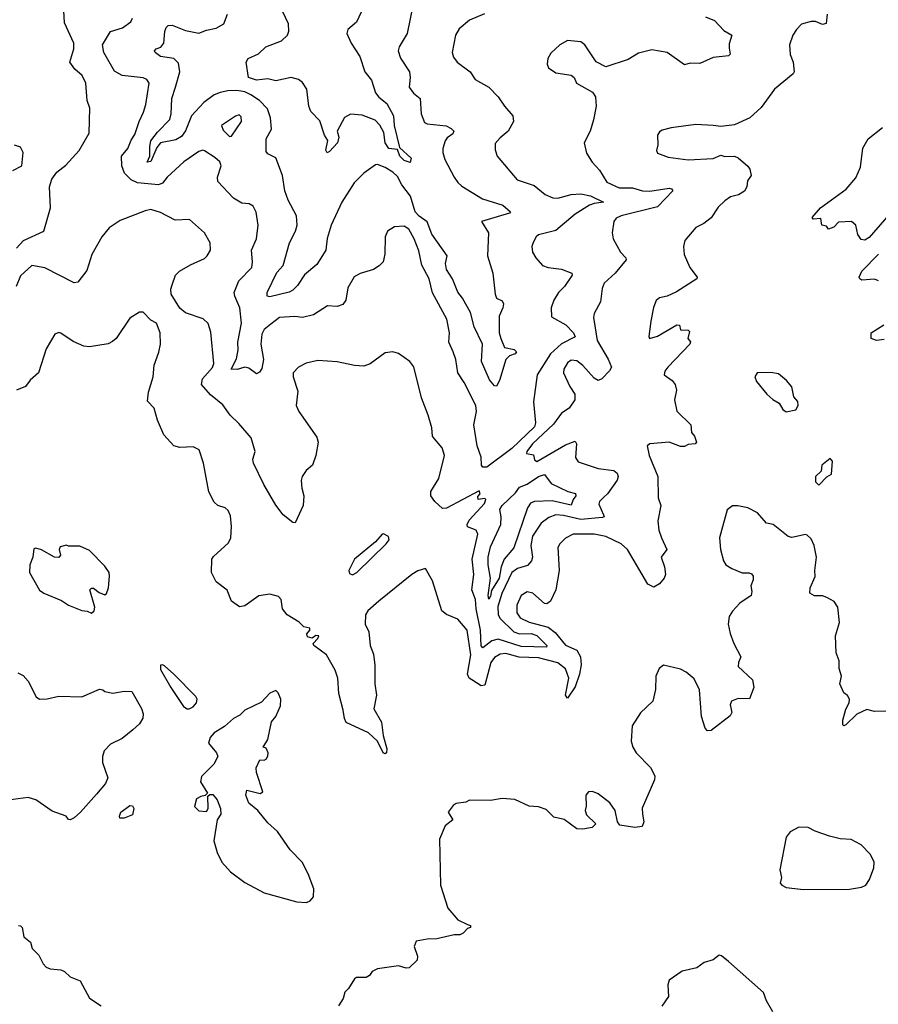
# Model space of a CAD drawing. Extents: x 2143765 to 2212931, y 878955 to 1017455.
# Tile 185 of 256: x 2179941 to 2184415, y 947024 to 952157. Entities that reach past the tile are written whole.
import ezdxf

# ---------------------------------------------------------------- set-up
doc = ezdxf.new("R2010")
doc.units = 0

msp = doc.modelspace()

# ---------------------------------------------------------------- linework, layer by layer
at = {"layer": '0CON20XD'}
for points in [[(2181995.7, 952255), (2181960.6, 952085), (2181917.8, 952015), (2181913.3, 951995), (2181925.3, 951955.3), (2181971.5, 951885), (2181975.5, 951855), (2181971.1, 951805), (2181992.9, 951772.9), (2182027.5, 951745), (2182033.6, 951665), (2182050.2, 951620.2), (2182065, 951612.9), (2182163.2, 951603.2), (2182189.8, 951589.8), (2182204, 951575), (2182198, 951562), (2182169.1, 951540.9), (2182158.1, 951525), (2182145.6, 951485), (2182145.5, 951465), (2182157, 951427), (2182204.4, 951335), (2182225, 951307.5), (2182245, 951288.1), (2182352.9, 951222.9), (2182459.2, 951189.2), (2182498.8, 951155), (2182492.5, 951147.5), (2182347.1, 951105), (2182384.6, 951045), (2182378.6, 950925), (2182406.8, 950835), (2182418.9, 950725), (2182425.6, 950705.6), (2182455, 950691.2), (2182461.4, 950675), (2182458.9, 950655), (2182439.5, 950610.5), (2182439.4, 950525), (2182447.5, 950495), (2182467.9, 950447.9), (2182516.9, 950436.9), (2182529.2, 950425), (2182522.5, 950415), (2182493.8, 950405), (2182474, 950385), (2182440.5, 950275), (2182425, 950246.7), (2182415, 950247.5), (2182388.8, 950278.8), (2182348.1, 950375), (2182352.2, 950465), (2182308.9, 950555), (2182289.9, 950629.9), (2182248.8, 950705), (2182225, 950735.5), (2182196.5, 950805), (2182164.6, 950855), (2182160.6, 950885), (2182168.2, 950925), (2182089, 951039), (2182065, 951102.9), (2182022.7, 951132.7), (2182002.5, 951155), (2181977.2, 951237.2), (2181933.1, 951295), (2181909.4, 951339.4), (2181885, 951362.1), (2181845.3, 951385.3)], [(2183515, 952172), (2183562.3, 952152.3), (2183610.9, 952100.9), (2183652.5, 952075), (2183638.8, 952031.2), (2183637.9, 952007.9), (2183642.7, 951977.3), (2183635, 951967.5), (2183555, 951960), (2183485, 951928.5), (2183435, 951929.4), (2183405, 951922), (2183315, 951986.2), (2183235, 952000), (2183165, 951981.4), (2183110.9, 951949.1), (2182995, 951911.4), (2182945, 951936.2), (2182886.2, 952025), (2182865, 952041.2), (2182795, 952048.8), (2182755, 952026.2), (2182708.3, 951981.7), (2182693.8, 951955), (2182688.8, 951925), (2182696.7, 951905), (2182735, 951880), (2182815, 951866.7), (2182830, 951855), (2182843.3, 951825), (2182925, 951778.8), (2182942, 951755), (2182944.3, 951705), (2182930.6, 951635), (2182914.4, 951575), (2182883.1, 951515), (2182895, 951460), (2182924.1, 951414.1), (2182961.9, 951371.9), (2183000.2, 951310.2), (2183065, 951279.6), (2183135, 951279.3), (2183186.7, 951265), (2183225, 951262.7), (2183325, 951278), (2183337.5, 951275), (2183344.4, 951265), (2183265, 951181.6), (2183075, 951134.6), (2183048.5, 951121.5), (2183036.9, 951105), (2183028.1, 951045), (2183032.9, 951015), (2183071.1, 950945), (2183099.4, 950915), (2183100.6, 950905), (2183044.6, 950835), (2182987, 950783), (2182976.4, 950755), (2182966.7, 950685), (2182934.7, 950625.3), (2182930.4, 950605), (2182950.8, 950485), (2183007.8, 950387.8), (2183024.7, 950345), (2183015, 950325.4), (2182974.7, 950285), (2182955, 950275.7), (2182935, 950287.4), (2182875, 950354.7), (2182845, 950377.5), (2182815, 950381.8), (2182795, 950367.8), (2182776.2, 950335), (2182774.6, 950315), (2182806.9, 950245), (2182834.6, 950205), (2182833.6, 950175), (2182805, 950131.5), (2182765, 950105.5), (2182722, 950048), (2182613.5, 949945), (2182583.8, 949905), (2182582.5, 949895), (2182618.3, 949888.3), (2182623, 949863), (2182635, 949854), (2182785, 949940.4), (2182835, 949959.2), (2182841.9, 949945), (2182837.8, 949875), (2182852, 949852), (2182955, 949816.6), (2183036.2, 949806.2), (2183055, 949793.1), (2183059.5, 949775), (2183053.8, 949756.2), (2183004, 949685), (2182985, 949667.5), (2182963.1, 949645), (2182959.1, 949630.9), (2182983.3, 949575), (2182985.8, 949565), (2182978.5, 949561.5), (2182865, 949551.3), (2182775, 949571.9), (2182735, 949574.8), (2182698.3, 949561.7), (2182658.3, 949531.7), (2182613, 949465), (2182605.2, 949415), (2182612.8, 949355), (2182607.7, 949335), (2182587.8, 949312.2), (2182535, 949296.5), (2182505.9, 949275), (2182453.3, 949165), (2182432.6, 949097.4), (2182434, 949055), (2182444.3, 949035), (2182516.6, 948965), (2182546, 948956), (2182606.6, 948956.6), (2182635.9, 948945.9), (2182687.3, 948895), (2182686.1, 948885), (2182555, 948889.4), (2182435, 948928), (2182401.9, 948918.1), (2182355, 948882.8), (2182345, 948892.7), (2182341.9, 948975), (2182319.4, 949085), (2182316.2, 949135), (2182297.7, 949185), (2182307.4, 949265), (2182298.8, 949345), (2182327.8, 949475), (2182320, 949495), (2182275, 949512.9), (2182273.3, 949525), (2182282.4, 949547.6), (2182362.5, 949635), (2182370, 949655), (2182365, 949660), (2182330, 949655), (2182328.3, 949671.7), (2182340, 949685), (2182335, 949700), (2182165, 949609.6), (2182145, 949608.5), (2182104.4, 949644.4), (2182082.7, 949675), (2182082.9, 949697.1), (2182124.4, 949765), (2182154.3, 949885), (2182142.9, 949925), (2182102.1, 949972.1), (2182092.9, 949985), (2182088.3, 950028.3), (2182069.4, 950095), (2182034.6, 950184.6), (2181995, 950346.7), (2181974.6, 950374.6), (2181915, 950416), (2181885, 950426), (2181845, 950420), (2181767.6, 950362.4), (2181735, 950351.2), (2181685, 950353.8), (2181595, 950372.9), (2181495, 950379.4), (2181433.9, 950366.1), (2181394, 950345), (2181366, 950315), (2181366, 950295), (2181390.6, 950220.6), (2181381.5, 950145), (2181395, 950114.2), (2181489.7, 949979.7), (2181495.7, 949955), (2181484.3, 949885), (2181467.1, 949835), (2181433.3, 949806.7), (2181412.5, 949775), (2181407.8, 949755), (2181410.6, 949715), (2181421.1, 949675), (2181418.6, 949625), (2181375.8, 949534.2), (2181365, 949536), (2181314.2, 949575), (2181276.4, 949626.4), (2181213.1, 949733.1), (2181159.2, 949845), (2181156, 949865), (2181167.8, 949905), (2181146.6, 949976.6), (2181082.2, 950052.2), (2181037.1, 950095), (2180998.9, 950148.9), (2180935, 950200.6), (2180888.4, 950255), (2180893.2, 950285), (2180946.2, 950343.8), (2180953.2, 950365), (2180937, 950527), (2180923.4, 950573.4), (2180896.4, 950596.4), (2180805, 950628.1), (2180775, 950652.9), (2180730, 950725), (2180728, 950752), (2180736, 950774), (2180753.3, 950825), (2180774.2, 950845), (2180830.9, 950879.1), (2180905, 950912.5), (2180918, 950925), (2180936, 950955), (2180934.1, 950994.1), (2180904, 951045), (2180826.7, 951115), (2180751.7, 951111.7), (2180675, 951151.8), (2180625, 951166.5), (2180595, 951160.7), (2180465, 951109.2), (2180407.9, 951072.1), (2180369.2, 951025), (2180317.4, 950932.6), (2180290.3, 950849.7), (2180245, 950789.2), (2180225, 950785.6), (2180073, 950863), (2180005, 950875.6), (2179945, 950822.2), (2179922.3, 950765)], [(2180222.9, 952035), (2180175, 952140), (2180171.5, 952205)], [(2182363, 952187), (2182285.4, 952154.6), (2182230.7, 952109.3), (2182211.4, 952075), (2182194.2, 951985), (2182201.7, 951961.7), (2182221.2, 951935), (2182288.8, 951885), (2182313.8, 951845), (2182385.4, 951805.4), (2182434.3, 951755), (2182467.5, 951705), (2182511.4, 951655), (2182514.2, 951625.8), (2182485.8, 951575), (2182445, 951541.4), (2182419.1, 951510.9), (2182417.9, 951477.9), (2182429.4, 951445), (2182532.6, 951322.6), (2182622.4, 951292.4), (2182678.8, 951245), (2182718.3, 951228.3), (2182745, 951226.5), (2182815, 951244.7), (2182865, 951248.8), (2182915, 951237.6), (2182984, 951205), (2182935, 951199), (2182911, 951189), (2182835, 951142.1), (2182735, 951058.2), (2182645, 951034.3), (2182632.9, 951025), (2182616, 950995), (2182610, 950975), (2182614, 950945), (2182630, 950915), (2182665, 950876), (2182694.5, 950864.5), (2182765, 950856.7), (2182818, 950835), (2182819.2, 950825), (2182779.2, 950765), (2182748.1, 950735), (2182723.6, 950695), (2182711.1, 950655), (2182713, 950607), (2182786.6, 950566.6), (2182827, 950525), (2182836.2, 950503.8), (2182763.8, 950466.2), (2182706.6, 950415), (2182638.2, 950305), (2182618.9, 950165), (2182628.2, 950055), (2182623.8, 950035), (2182505, 949921.5), (2182375, 949823.7), (2182355, 949824.1), (2182347.4, 949835), (2182345.8, 949875.8), (2182325.3, 949935.3), (2182307.5, 950045), (2182320.6, 950115), (2182317.8, 950145), (2182257.8, 950265), (2182223.5, 950315), (2182214.5, 950385), (2182199.1, 950425), (2182177.8, 950475), (2182180, 950525), (2182166.4, 950595), (2182092.4, 950732.4), (2182075.5, 950805), (2182036.4, 950876.4), (2182021.2, 950951.2), (2181996.2, 951015), (2181968.9, 951065), (2181945, 951080), (2181895, 951077.5), (2181858, 951055), (2181845.6, 951024.4), (2181844, 950935), (2181834.3, 950895), (2181815, 950873.1), (2181785.4, 950854.6), (2181715, 950832.9), (2181684.5, 950815.5), (2181651.3, 950758.7), (2181640, 950695), (2181625, 950672.5), (2181595, 950661.4), (2181545, 950664.2), (2181472.1, 950617.9), (2181415, 950604.4), (2181375, 950610), (2181295, 950604.2), (2181250.1, 950569.9), (2181215, 950541.9), (2181202.8, 950517.2), (2181197.2, 950465), (2181211.8, 950385), (2181202.3, 950337.7), (2181191.5, 950318.5), (2181175, 950311.1), (2181135, 950340), (2181115, 950344.7), (2181075, 950332.4), (2181042.9, 950335), (2181070.5, 950389.5), (2181080, 950435), (2181078.6, 950475), (2181097.7, 950575), (2181089.1, 950655), (2181061.8, 950715), (2181059.5, 950735), (2181082.9, 950795), (2181150.9, 950865), (2181154.6, 950895), (2181148.4, 950955), (2181174.6, 951015), (2181183.5, 951085), (2181173.1, 951153.1), (2181157.1, 951185), (2181136.1, 951196.1), (2181099.5, 951199.5), (2181055.6, 951225.6), (2180973, 951313), (2180971.2, 951335), (2180990.4, 951395), (2180983.5, 951415), (2180957.5, 951437.5), (2180905, 951472.9), (2180895, 951475.7), (2180875, 951468.9), (2180796.9, 951415), (2180708.9, 951335), (2180685, 951304), (2180665, 951295.8), (2180555, 951307), (2180522.2, 951322.2), (2180487, 951357), (2180473.7, 951395), (2180471.5, 951445), (2180504.5, 951485.5), (2180521.2, 951528.8), (2180541.5, 951558.5), (2180562.9, 951625), (2180587, 951675), (2180599.2, 951715), (2180615.4, 951825), (2180604, 951844), (2180585, 951853.6), (2180475, 951866), (2180435, 951888.9), (2180379.8, 951985), (2180372.4, 952025), (2180415, 952094.4), (2180476.7, 952113.3), (2180520.6, 952145), (2180528.8, 952165)], [(2181845.3, 951385.3), (2181805, 951402), (2181795, 951400), (2181735, 951356), (2181683.9, 951306.1), (2181620.5, 951205), (2181565, 951086), (2181543.4, 951016.6), (2181535.6, 950955), (2181489.2, 950880.8), (2181425, 950827.1), (2181388.7, 950771.3), (2181365, 950747.1), (2181345, 950736.4), (2181245, 950711.8), (2181230.8, 950715), (2181230.9, 950735), (2181280.5, 950839.5), (2181313.3, 950875), (2181346.4, 950993.6), (2181378.4, 951055), (2181386.8, 951085), (2181383.4, 951133.4), (2181339.6, 951215), (2181322.9, 951265), (2181311.2, 951345), (2181275.8, 951435.8), (2181235, 951456.7), (2181225, 951470), (2181226, 951535), (2181254, 951586), (2181248.1, 951645), (2181231.9, 951691.9), (2181190, 951735), (2181145.6, 951765.6), (2181115, 951779.8), (2181072.1, 951787.9), (2181025, 951786.5), (2180985, 951777.4), (2180955, 951764.2), (2180901.5, 951725), (2180835.9, 951655), (2180805, 951577.3), (2180785, 951547.8), (2180755, 951530.5), (2180675, 951514.5), (2180655, 951490), (2180625, 951417.5), (2180605, 951413.1), (2180620, 951445), (2180619.1, 951495), (2180625.2, 951525), (2180659.6, 951570.4), (2180723.1, 951636.9), (2180730.4, 951665), (2180734.6, 951745), (2180753.5, 951805), (2180776, 951885), (2180769.1, 951929.1), (2180744.2, 951955), (2180674.8, 951964.8), (2180647.8, 951985), (2180643.3, 951995), (2180652, 952005), (2180676.3, 952013.7), (2180692.5, 952035), (2180696.9, 952095), (2180704.5, 952115.5), (2180715, 952127.1), (2180735, 952127.8), (2180805, 952100), (2180875, 952085.8), (2180915, 952102.5), (2180965, 952112.5), (2181004.2, 952135.8), (2181024.1, 952185.9)], [(2184148.8, 952185), (2184143.6, 952136.4), (2184125, 952131.2), (2184087.1, 952147.1), (2184065, 952147.1), (2184015, 952132.5), (2183988.6, 952105), (2183970, 952075), (2183951.9, 952025), (2183955.8, 951975.8), (2183971.2, 951935), (2183976, 951885), (2183971.2, 951875), (2183873.3, 951795), (2183805, 951698.8), (2183745.7, 951644.3), (2183665, 951608.8), (2183595, 951599.2), (2183555, 951604.2), (2183465, 951610), (2183335, 951593.3), (2183289.3, 951580.7), (2183275, 951572.5), (2183263.8, 951555), (2183266.7, 951505), (2183260, 951475), (2183265, 951460), (2183320.3, 951440.3), (2183425, 951425.8), (2183555, 951433.8), (2183595, 951450), (2183615, 951443.8), (2183665, 951444.3), (2183685.6, 951435.6), (2183735, 951393.3), (2183745, 951377.5), (2183752, 951345), (2183734.1, 951315.9), (2183730, 951285), (2183717.8, 951262.2), (2183687, 951243), (2183645, 951232.3), (2183615, 951211.5), (2183581.1, 951178.9), (2183545, 951124), (2183505.7, 951094.3), (2183465, 951073.8), (2183406.2, 951005), (2183400, 950975), (2183403, 950933), (2183433.8, 950865), (2183471.2, 950815), (2183468.8, 950805), (2183362.7, 950737.3), (2183315, 950716), (2183274.1, 950705.9), (2183258, 950692), (2183244.3, 950655.7), (2183230, 950585), (2183220, 950505), (2183223.3, 950495), (2183265, 950506.4), (2183366.1, 950566.1), (2183380, 950565), (2183385, 950540), (2183425, 950537.5), (2183431.7, 950531.7), (2183422.5, 950495), (2183437, 950477), (2183433.3, 950465), (2183318.2, 950345), (2183303.5, 950325), (2183298.8, 950305), (2183340.8, 950275), (2183355.8, 950255), (2183362.9, 950225), (2183352.5, 950175), (2183365.9, 950115.9), (2183437.5, 950045), (2183442.5, 950005), (2183457.5, 949985), (2183467.5, 949955), (2183460, 949945), (2183425, 949942.5), (2183405, 949932), (2183385, 949932.5), (2183325, 949954.4), (2183224.1, 949945.9), (2183211.2, 949935), (2183220.8, 949885), (2183265.8, 949775), (2183268, 949665), (2183282, 949625), (2183266.2, 949545), (2183271.2, 949495), (2183285.5, 949455.5), (2183314, 949395), (2183283.1, 949355), (2183301.8, 949305), (2183306.7, 949265), (2183300, 949245), (2183275, 949215.8), (2183245, 949198.8), (2183214.1, 949214.1), (2183108.2, 949395), (2183075, 949423.6), (2182995, 949462.9), (2182935.2, 949475.2), (2182825, 949473.9), (2182785.9, 949454.1), (2182755.7, 949425), (2182745.6, 949405), (2182752.7, 949285), (2182734.6, 949185.4), (2182707.1, 949125), (2182688.7, 949111.3), (2182675, 949112.9), (2182615, 949167.5), (2182585, 949173.5), (2182555, 949155.6), (2182532.1, 949105), (2182531.8, 949065), (2182548.8, 949038.8), (2182595, 949016.8), (2182695, 948990.4), (2182731.7, 948961.7), (2182785, 948895.5), (2182845, 948870), (2182862.6, 948835), (2182866.9, 948793.1), (2182857.5, 948745), (2182835, 948679.2), (2182795, 948620), (2182785.6, 948635), (2182802.8, 948725), (2182785, 948772.5), (2182744.8, 948804.8), (2182645, 948829.4), (2182542.9, 948832.9), (2182475, 948852.3), (2182445, 948848.8), (2182415, 948831.8), (2182395.3, 948805), (2182365, 948687.1), (2182345, 948684.6), (2182296.4, 948715), (2182284, 948725), (2182274.3, 948745), (2182291.2, 948845), (2182272.3, 948975), (2182225, 949032.5), (2182165, 949055.8), (2182141.4, 949075), (2182091.7, 949231.7), (2182055, 949296), (2182015, 949284.2), (2181983.7, 949265), (2181811.8, 949125), (2181754.6, 949075), (2181742.9, 949055), (2181741.2, 949005), (2181760, 948965), (2181766.7, 948895), (2181785, 948850), (2181792.5, 948792.5), (2181791.1, 948695), (2181800.6, 948635), (2181786, 948565), (2181826.7, 948495), (2181835.6, 948425), (2181854.5, 948355), (2181852, 948335), (2181845, 948330), (2181835, 948335.7), (2181805.5, 948395.5), (2181758.9, 948438.9), (2181642.4, 948492.4), (2181633.2, 948513.2), (2181627.5, 948557.5), (2181604.4, 948645), (2181599.4, 948725), (2181584.4, 948765), (2181539.1, 948845), (2181473.3, 948895), (2181470, 948905), (2181495, 948931.2), (2181500, 948945), (2181485, 948946.2), (2181465, 948933.3), (2181440.3, 948940.3), (2181438, 948955), (2181453.3, 948975), (2181452.5, 948985), (2181421.4, 948991.4), (2181396.9, 949016.9), (2181334.1, 949054.1), (2181310.5, 949085), (2181303.4, 949133.4), (2181290.3, 949150.3), (2181245, 949162.5), (2181186.6, 949153.4), (2181115, 949100.5), (2181085.9, 949095.9), (2181045, 949126.2), (2181022.2, 949182.2), (2180965.5, 949225.5), (2180940, 949275), (2180943.1, 949345), (2180950.9, 949359.1), (2181029.7, 949430.3), (2181040.8, 949455), (2181045.7, 949514.3), (2181039.7, 949569.7), (2181027.9, 949597.9), (2181011.2, 949611.2), (2180973.4, 949623.4), (2180955, 949641.2)], [(2181720.8, 952195), (2181696.3, 952143.7), (2181651.4, 952105), (2181646.5, 952085), (2181668.2, 952035), (2181713.9, 951965), (2181738.9, 951885), (2181775, 951840.8), (2181794.4, 951774.4), (2181812.1, 951752.1), (2181855, 951718.9), (2181888.8, 951655), (2181892.1, 951605), (2181920.5, 951490.5), (2181981.4, 951435), (2181975, 951412), (2181945, 951422.4), (2181922.7, 951445), (2181909.5, 951479.5), (2181865, 951485.7), (2181844.7, 951515), (2181839, 951569), (2181816.9, 951606.9), (2181793.1, 951633.1), (2181725, 951659.6), (2181665, 951663.8), (2181633.9, 951646.1), (2181596, 951575), (2181603.9, 951543.9), (2181597.1, 951515), (2181555, 951468.8), (2181543.3, 951463.3), (2181536.1, 951476.1), (2181546.1, 951526.1), (2181529.2, 951555), (2181505, 951630), (2181458.1, 951678.1), (2181448.1, 951705), (2181436.9, 951795), (2181415, 951828.8), (2181394.3, 951844.3), (2181355, 951855.5), (2181275, 951838.5), (2181235, 951847.8), (2181175, 951841.5), (2181134, 951855), (2181121.2, 951935), (2181132, 951955), (2181185, 951979.4), (2181224.4, 952015.6), (2181305, 952046.6), (2181336.6, 952075), (2181343, 952097), (2181341.2, 952135), (2181311, 952201)], [(2179924.1, 950965.9), (2179961.9, 951005), (2180067.5, 951055), (2180102.1, 951175), (2180096.1, 951285), (2180108.2, 951325), (2180135, 951362.5), (2180181.8, 951398.2), (2180251.4, 951475), (2180303.3, 951565), (2180306, 951695), (2180292, 951735), (2180285.5, 951825), (2180267.5, 951865), (2180228.3, 951898.3), (2180202.2, 951935), (2180223.6, 952005), (2180222.9, 952035)], [(2181035, 951547.5), (2181045, 951550), (2181096.2, 951625), (2181095, 951650), (2181085, 951660), (2181065, 951654.2), (2180993.3, 951605), (2181000.7, 951580.7), (2181035, 951547.5)], [(2184505, 951179.5), (2184368.1, 951021.9), (2184345, 951008.1), (2184325, 951011.2), (2184307.6, 951037.6), (2184298.8, 951085), (2184275, 951105.4), (2184208.3, 951101.7), (2184183.8, 951075), (2184155, 951063.8), (2184145, 951080), (2184120, 951085), (2184115, 951120), (2184075, 951117.5), (2184070, 951125), (2184114.5, 951175), (2184247.5, 951272.5), (2184297.1, 951332.9), (2184323, 951387), (2184335, 951486), (2184362.5, 951535), (2184437.5, 951595)], [(2179905, 951370), (2179952.5, 951395), (2179958.8, 951465), (2179945, 951492.5), (2179915, 951503.3)], [(2184416.1, 950795), (2184395, 950804), (2184329.3, 950799.3), (2184318.7, 950805), (2184315.2, 950815), (2184328.7, 950845), (2184415.4, 950935)], [(2180955, 949641.2), (2180927.3, 949695), (2180899.2, 949845), (2180876.7, 949915), (2180845, 949930), (2180775, 949925.7), (2180744, 949935), (2180692.6, 949992.6), (2180659.4, 950069.4), (2180641.2, 950131.2), (2180607.9, 950167.9), (2180612.3, 950215), (2180637.5, 950295), (2180641.4, 950355), (2180666.3, 950423.7), (2180674.5, 950465), (2180673.5, 950525), (2180654.5, 950574.5), (2180625, 950590), (2180585, 950631.2), (2180565, 950632), (2180515, 950600), (2180444.5, 950495.5), (2180425, 950478.8), (2180402.5, 950467.5), (2180305, 950451.8), (2180275, 950455.6), (2180219.7, 950479.7), (2180155, 950523.3), (2180145, 950526.7), (2180125, 950516.7), (2180079.3, 950440.7), (2180039.2, 950315), (2179995, 950276.7), (2179971.2, 950245), (2179924.6, 950225.4)], [(2184445, 950488.8), (2184405, 950483.8), (2184377.5, 950495), (2184378, 950525), (2184443.2, 950566.8)], [(2183935, 950112.5), (2183985, 950122.5), (2183997.5, 950145), (2183996.1, 950166.1), (2183975, 950190), (2183963.6, 950243.6), (2183937.5, 950275), (2183895, 950310), (2183855, 950318), (2183783.9, 950316.1), (2183771.2, 950295), (2183781.2, 950271.2), (2183835, 950203.8), (2183865, 950176.7), (2183897.7, 950157.7), (2183917.5, 950125), (2183935, 950112.5)], [(2184105, 949730), (2184147, 949773), (2184171.7, 949788.3), (2184176.7, 949855), (2184165, 949870), (2184120, 949835), (2184117, 949803), (2184087.5, 949775), (2184088.3, 949748.3), (2184105, 949730)], [(2182385, 949136), (2182381.9, 949155), (2182394.8, 949244.8), (2182381.4, 949315), (2182382.3, 949355), (2182395, 949407.9), (2182448.5, 949525), (2182450.4, 949565), (2182442.9, 949602.9), (2182454.5, 949625), (2182525, 949690.9), (2182545, 949719.4), (2182585.1, 949734.9), (2182645, 949775.2), (2182675, 949785.3), (2182709.6, 949739.6), (2182796.8, 949696.8), (2182837.3, 949687.3), (2182839.4, 949675), (2182824.7, 949655.3), (2182814.5, 949625.5), (2182715, 949648.6), (2182624.3, 949645.7), (2182603.4, 949636.6), (2182587.8, 949612.2), (2182516, 949404), (2182465.4, 949344.6), (2182449.3, 949305), (2182439.7, 949245), (2182399.1, 949180.9), (2182395, 949150.8), (2182385, 949136)], [(2184195.9, 948855.9), (2184192, 948945), (2184212, 949015), (2184203.8, 949095), (2184184.2, 949124.2), (2184146.7, 949145), (2184125, 949153.8), (2184083.3, 949153.3), (2184057.5, 949167.5), (2184060, 949195), (2184086.6, 949253.4), (2184084.4, 949285.6), (2184093.8, 949355), (2184080, 949415), (2184065, 949450), (2184045, 949470), (2184035, 949472.5), (2183965, 949457.5), (2183945, 949463.3), (2183867.5, 949525), (2183831.7, 949531.7), (2183785, 949586.7), (2183735, 949612.5), (2183683, 949623), (2183655, 949622.5), (2183628.3, 949601.7), (2183588, 949455), (2183592.5, 949395), (2183608, 949335), (2183621.2, 949315), (2183651.2, 949295), (2183705, 949272.5), (2183743, 949273), (2183755, 949267.5), (2183763.3, 949255), (2183763, 949237), (2183750, 949205), (2183756.7, 949176.7), (2183753.3, 949155), (2183694.3, 949115.7), (2183655.9, 949074.1), (2183638.8, 949045), (2183632, 949005), (2183643.8, 948956.2), (2183662, 948905), (2183699.2, 948835), (2183686, 948805), (2183684.3, 948784.3), (2183758.8, 948715), (2183766.2, 948675), (2183743.3, 948616.7), (2183685, 948617.5), (2183650, 948605), (2183642.5, 948585), (2183651.2, 948545), (2183642.3, 948527.7), (2183545, 948451.2), (2183525, 948450), (2183512.7, 948462.7), (2183493.8, 948525), (2183484.2, 948664.2), (2183455, 948720), (2183413.8, 948755), (2183385, 948770.8), (2183295, 948792.5), (2183272.5, 948775), (2183256.7, 948735), (2183253.8, 948665), (2183240, 948605), (2183175.9, 948544.1), (2183132.5, 948475), (2183127.5, 948395), (2183136.7, 948365), (2183152.5, 948335), (2183228.3, 948258.3), (2183251.2, 948215), (2183248.8, 948195), (2183184.3, 948045.7), (2183185.6, 948015.6), (2183194, 947975), (2183185, 947951.2), (2183146.4, 947946.4), (2183068.3, 947958.3), (2183056.7, 947975), (2183043.9, 948033.9), (2183016.2, 948075), (2182955, 948121.2), (2182925, 948133.8), (2182905, 948131.2), (2182891.2, 948115), (2182893.6, 948056.4), (2182887.5, 948035), (2182895, 948012.5), (2182942.5, 947965), (2182923.9, 947946.1), (2182875, 947936.2), (2182845, 947938.8), (2182777.4, 947987.4), (2182725, 948000), (2182685, 948040), (2182645, 948053.8), (2182595, 948056.7), (2182521.7, 948091.7), (2182455, 948096.7), (2182393.6, 948086.4), (2182285, 948087.5), (2182265, 948077.5), (2182215, 948070), (2182199.3, 948060.7), (2182173.3, 948025), (2182198.8, 947985), (2182158, 947955), (2182128.8, 947885), (2182133.8, 947645), (2182171.2, 947525), (2182224.2, 947464.2), (2182275, 947440), (2182290, 947435), (2182290, 947425), (2182275, 947420), (2182252.5, 947395), (2182235, 947386.7), (2182205, 947386.2), (2182115, 947365.6), (2182065, 947364.4), (2182007.5, 947352.5), (2181996.2, 947325), (2182013.3, 947275), (2182012.5, 947255), (2181970, 947215), (2181955, 947212), (2181915, 947224), (2181805, 947208.8), (2181777.5, 947195), (2181763.3, 947175), (2181745.8, 947164.2), (2181696.7, 947163.3), (2181685, 947157.5), (2181653.6, 947106.4), (2181635, 947087.5), (2181626.2, 947055), (2181603, 947017)], [(2181675, 949263.3), (2181697.5, 949275), (2181851.4, 949425), (2181865.8, 949445), (2181863, 949463), (2181837, 949477), (2181830, 949475), (2181795.9, 949434.1), (2181685.8, 949344.2), (2181656, 949285), (2181660.3, 949270.3), (2181675, 949263.3)], [(2180315, 949063.8), (2180330, 949075), (2180332.5, 949095), (2180306.2, 949185), (2180315, 949193.8), (2180325, 949194), (2180355, 949170), (2180385, 949158.8), (2180393.3, 949165), (2180403.3, 949195), (2180410, 949255), (2180406.7, 949275), (2180385, 949307.5), (2180305, 949390), (2180255, 949412.5), (2180195, 949412.5), (2180185, 949417.5), (2180151.7, 949408.3), (2180147.5, 949395), (2180153.3, 949365), (2180145, 949353.3), (2180122.5, 949355), (2180055, 949393.3), (2180025, 949402.5), (2180015, 949397.5), (2180010, 949355), (2179993.3, 949315), (2179992.5, 949275), (2180043.6, 949183.6), (2180066.4, 949166.4), (2180159.1, 949129.1), (2180195, 949104), (2180265, 949076.2), (2180293.3, 949073.3), (2180315, 949063.8)], [(2184455, 948552.5), (2184395, 948551.2), (2184355, 948560), (2184303.4, 948536.6), (2184245, 948480.8), (2184235, 948476.2), (2184230.6, 948480.6), (2184230.5, 948505), (2184245, 948562.5), (2184262.9, 948595), (2184265.7, 948615), (2184255, 948633.3), (2184235, 948647.5), (2184214, 948695), (2184223.3, 948735), (2184211.2, 948775), (2184211.2, 948815), (2184195.9, 948855.9)], [(2180813.8, 948563.8), (2180825, 948564.1), (2180845.2, 948575), (2180863, 948595), (2180866, 948615), (2180859, 948629), (2180745.2, 948745.2), (2180695, 948787.8), (2180685, 948794), (2180675, 948791.2), (2180675, 948770), (2180728.3, 948675), (2180795, 948576.2), (2180813.8, 948563.8)], [(2179931.4, 948751.4), (2179958.5, 948738.5), (2179985, 948708.8), (2180026.9, 948626.9), (2180045, 948614.2), (2180085, 948615.6), (2180145, 948630), (2180265, 948627.1), (2180356.4, 948666.4), (2180373.6, 948663.6), (2180385, 948653.8), (2180425.9, 948645.9), (2180485, 948655.7), (2180525, 948654.2), (2180576.6, 948566.6), (2180585, 948537.5), (2180583.2, 948515), (2180565, 948485.6), (2180530.8, 948455), (2180475, 948410), (2180415, 948380), (2180380.8, 948345), (2180372.5, 948315), (2180372.5, 948285), (2180401.2, 948205), (2180388.5, 948175), (2180340.6, 948119.4), (2180258.8, 948025), (2180225, 947995.4), (2180205, 947985.8), (2180195, 947986.7), (2180182.5, 948005), (2180111.2, 948031.2), (2180025, 948090), (2179985, 948102), (2179881.7, 948088.3)], [(2181435, 947554), (2181455, 947563.8), (2181472, 947585), (2181473.9, 947626.1), (2181444.4, 947705), (2181412.2, 947765), (2181349.7, 947829.7), (2181284.4, 947924.4), (2181235, 947970), (2181182.5, 948035), (2181135, 948072.5), (2181120, 948115), (2181125, 948140), (2181195, 948123.8), (2181208, 948132), (2181175, 948232.5), (2181174.1, 948255.9), (2181191.7, 948298.3), (2181215, 948297.5), (2181226.4, 948303.6), (2181235, 948320), (2181236.2, 948335), (2181225, 948360), (2181210, 948365), (2181233.3, 948405), (2181254.1, 948495.9), (2181276.7, 948525), (2181299.3, 948580.7), (2181302.5, 948615), (2181288.3, 948648.3), (2181275, 948659.2), (2181245, 948645.5), (2181200.6, 948599.4), (2181115, 948557.2), (2181088.8, 948531.2), (2181055, 948513.7), (2181008.1, 948471.9), (2180955, 948439.1), (2180933.2, 948415), (2180925.4, 948385.4), (2180967.1, 948335), (2180973.3, 948315), (2180952.5, 948275), (2180888.3, 948211.7), (2180883, 948183), (2180920, 948125), (2180908.3, 948111.7), (2180885, 948107.5), (2180862.5, 948095), (2180852.5, 948055), (2180875, 948032.5), (2180915, 948030), (2180922.5, 948045), (2180921.7, 948108.3), (2180932.5, 948117.5), (2180947, 948117), (2180970.7, 948090.7), (2180987.5, 948045), (2180990, 948015), (2180970, 947985), (2180953.6, 947876.4), (2180970, 947815), (2180993.8, 947765), (2181040, 947715), (2181115, 947658.8), (2181215.5, 947605.5), (2181385, 947557.5), (2181435, 947554)], [(2180485, 947994.6), (2180462.9, 947995), (2180460.4, 948005), (2180468.6, 948025), (2180515, 948060), (2180529.2, 948059.2), (2180536.2, 948045), (2180528.9, 948011.1), (2180485, 947994.6)], [(2184025, 947621.9), (2184265, 947624.8), (2184326.7, 947635), (2184349.2, 947645), (2184369.2, 947675), (2184392, 947735), (2184393.3, 947765), (2184374.2, 947804.2), (2184325.7, 947855.7), (2184273.9, 947883.9), (2184216.4, 947886.4), (2184160.7, 947900.7), (2184086.1, 947926.1), (2184050, 947945), (2184001.7, 947948.3), (2183955, 947923.8), (2183935.8, 947895), (2183902.5, 947725), (2183910, 947685), (2183903.3, 947655), (2183912.5, 947645), (2183935, 947633.1), (2184025, 947621.9)], [(2179935, 947434.3), (2179945, 947434), (2179954, 947425), (2179962.9, 947375), (2179997.9, 947347.9), (2180006.2, 947315), (2180040.3, 947280.3), (2180063.8, 947235), (2180078.3, 947218.3), (2180099.7, 947209.7), (2180155, 947204.3), (2180175, 947195.8), (2180205, 947167.5), (2180256.2, 947146.2), (2180305, 947055.8), (2180366.2, 947016.2)], [(2183866.2, 946985), (2183832.1, 947042.1), (2183816, 947085), (2183635, 947248), (2183597.3, 947277.3), (2183585, 947280), (2183555, 947256.2), (2183508.3, 947241.7), (2183470, 947215), (2183393.9, 947196.1), (2183325, 947150), (2183317.5, 947125), (2183322.5, 947065), (2183287.5, 947015)]]:
    msp.add_lwpolyline(points, dxfattribs=at)

doc.saveas('drawing.dxf')
